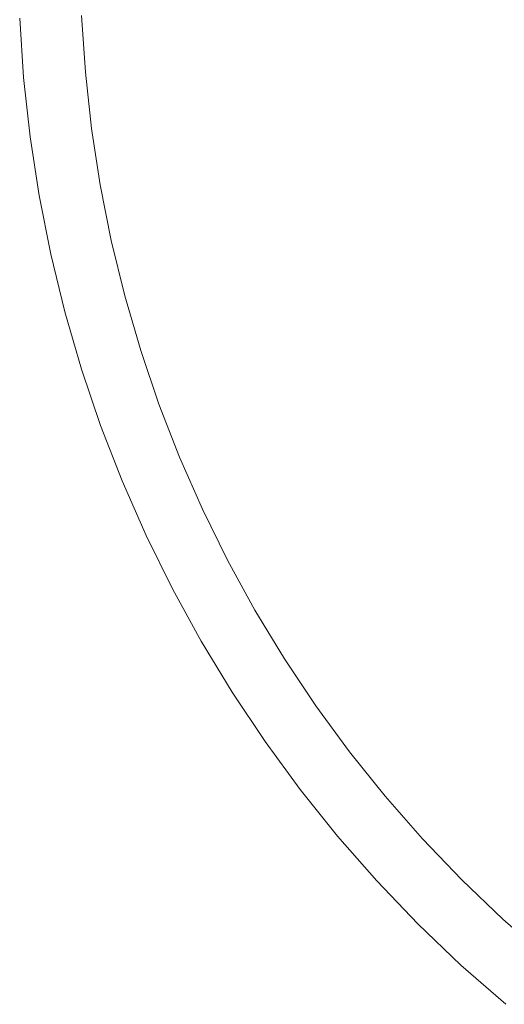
# Model space of a CAD drawing. Header units: millimetres. Extents: x -566 to 589, y -589 to 566.
# Tile 63 of 88: x -566 to -543, y 449 to 497. Entities that reach past the tile are written whole.
import ezdxf

# ---------------------------------------------------------------- set-up
doc = ezdxf.new("R2010")
doc.units = ezdxf.units.MM
doc.header["$LTSCALE"] = 50
doc.layers.add('ENERGY LIGHT RTP', color=7, linetype='Continuous', lineweight=5)

msp = doc.modelspace()

# ---------------------------------------------------------------- linework, layer by layer
at = {"layer": 'ENERGY LIGHT RTP', "color": 7, "linetype": 'Continuous', "lineweight": 5, "transparency": 33554687, "invisible_edges": 10}
for points in [[(-566.286, 497.121, -1000), (-566.098, 494.248, -1000), (-542.189, 496.339, 3800), (-542.309, 498.168, 3800)], [(-539.327, 498.298, 3796.985), (-539.216, 496.6, 3796.985), (-563.109, 494.509, -1000.015), (-563.289, 497.252, -1000.015)], [(-566.098, 494.248, -1000), (-566.286, 497.121, -1000), (-563.289, 497.252, -1000.015), (-563.109, 494.509, -1000.015)], [(-539.216, 496.6, 3796.985), (-539.03, 494.908, 3796.985), (-562.81, 491.777, -1000.015), (-563.109, 494.509, -1000.015)], [(-566.098, 494.248, -1000), (-565.784, 491.385, -1000), (-541.99, 494.518, 3800), (-542.189, 496.339, 3800)], [(-539.03, 494.908, 3796.985), (-538.771, 493.225, 3796.985), (-562.392, 489.06, -1000.015), (-562.81, 491.777, -1000.015)], [(-565.784, 491.385, -1000), (-566.098, 494.248, -1000), (-563.109, 494.509, -1000.015), (-562.81, 491.777, -1000.015)], [(-565.784, 491.385, -1000), (-565.346, 488.539, -1000), (-541.711, 492.707, 3800), (-541.99, 494.518, 3800)], [(-538.771, 493.225, 3796.985), (-538.439, 491.556, 3796.985), (-561.856, 486.364, -1000.015), (-562.392, 489.06, -1000.015)], [(-565.346, 488.539, -1000), (-564.785, 485.715, -1000), (-541.353, 490.91, 3800), (-541.711, 492.707, 3800)], [(-565.346, 488.539, -1000), (-565.784, 491.385, -1000), (-562.81, 491.777, -1000.015), (-562.392, 489.06, -1000.015)], [(-538.439, 491.556, 3796.985), (-538.035, 489.902, 3796.985), (-561.202, 483.694, -1000.015), (-561.856, 486.364, -1000.015)], [(-564.785, 485.715, -1000), (-564.1, 482.918, -1000), (-540.918, 489.13, 3800), (-541.353, 490.91, 3800)], [(-538.035, 489.902, 3796.985), (-537.558, 488.268, 3796.985), (-560.433, 481.056, -1000.015), (-561.202, 483.694, -1000.015)], [(-564.785, 485.715, -1000), (-565.346, 488.539, -1000), (-562.392, 489.06, -1000.015), (-561.856, 486.364, -1000.015)], [(-564.1, 482.918, -1000), (-563.294, 480.153, -1000), (-540.405, 487.37, 3800), (-540.918, 489.13, 3800)], [(-537.558, 488.268, 3796.985), (-537.011, 486.656, 3796.985), (-559.55, 478.453, -1000.015), (-560.433, 481.056, -1000.015)], [(-563.294, 480.153, -1000), (-562.369, 477.427, -1000), (-539.816, 485.635, 3800), (-540.405, 487.37, 3800)], [(-537.011, 486.656, 3796.985), (-536.394, 485.07, 3796.985), (-558.554, 475.891, -1000.015), (-559.55, 478.453, -1000.015)], [(-564.1, 482.918, -1000), (-564.785, 485.715, -1000), (-561.856, 486.364, -1000.015), (-561.202, 483.694, -1000.015)], [(-562.369, 477.427, -1000), (-561.325, 474.743, -1000), (-539.152, 483.927, 3800), (-539.816, 485.635, 3800)], [(-536.394, 485.07, 3796.985), (-535.709, 483.512, 3796.985), (-557.446, 473.375, -1000.015), (-558.554, 475.891, -1000.015)], [(-563.294, 480.153, -1000), (-564.1, 482.918, -1000), (-561.202, 483.694, -1000.015), (-560.433, 481.056, -1000.015)], [(-561.325, 474.743, -1000), (-560.165, 472.107, -1000), (-538.414, 482.25, 3800), (-539.152, 483.927, 3800)], [(-535.709, 483.512, 3796.985), (-534.956, 481.985, 3796.985), (-556.231, 470.91, -1000.015), (-557.446, 473.375, -1000.015)], [(-560.165, 472.107, -1000), (-558.892, 469.525, -1000), (-537.604, 480.607, 3800), (-538.414, 482.25, 3800)], [(-534.956, 481.985, 3796.985), (-534.137, 480.492, 3796.985), (-554.909, 468.5, -1000.015), (-556.231, 470.91, -1000.015)], [(-562.369, 477.427, -1000), (-563.294, 480.153, -1000), (-560.433, 481.056, -1000.015), (-559.55, 478.453, -1000.015)], [(-558.892, 469.525, -1000), (-557.507, 467, -1000), (-536.722, 479, 3800), (-537.604, 480.607, 3800)], [(-534.137, 480.492, 3796.985), (-533.254, 479.037, 3796.985), (-553.483, 466.15, -1000.015), (-554.909, 468.5, -1000.015)], [(-557.507, 467, -1000), (-556.013, 464.538, -1000), (-535.772, 477.433, 3800), (-536.722, 479, 3800)], [(-533.254, 479.037, 3796.985), (-532.308, 477.622, 3796.985), (-551.956, 463.865, -1000.015), (-553.483, 466.15, -1000.015)], [(-561.325, 474.743, -1000), (-562.369, 477.427, -1000), (-559.55, 478.453, -1000.015), (-558.554, 475.891, -1000.015)], [(-532.308, 477.622, 3796.985), (-531.302, 476.249, 3796.985), (-550.33, 461.648, -1000.015), (-551.956, 463.865, -1000.015)], [(-556.013, 464.538, -1000), (-554.413, 462.144, -1000), (-534.753, 475.91, 3800), (-535.772, 477.433, 3800)], [(-531.302, 476.249, 3796.985), (-530.236, 474.922, 3796.985), (-548.61, 459.504, -1000.015), (-550.33, 461.648, -1000.015)], [(-560.165, 472.107, -1000), (-561.325, 474.743, -1000), (-558.554, 475.891, -1000.015), (-557.446, 473.375, -1000.015)], [(-554.413, 462.144, -1000), (-552.71, 459.822, -1000), (-533.67, 474.432, 3800), (-534.753, 475.91, 3800)], [(-530.236, 474.922, 3796.985), (-529.114, 473.642, 3796.985), (-546.798, 457.438, -1000.015), (-548.61, 459.504, -1000.015)], [(-552.71, 459.822, -1000), (-550.908, 457.576, -1000), (-532.523, 473.003, 3800), (-533.67, 474.432, 3800)], [(-558.892, 469.525, -1000), (-560.165, 472.107, -1000), (-557.446, 473.375, -1000.015), (-556.231, 470.91, -1000.015)], [(-529.114, 473.642, 3796.985), (-527.937, 472.412, 3796.985), (-544.897, 455.452, -1000.015), (-546.798, 457.438, -1000.015)], [(-550.908, 457.576, -1000), (-549.009, 455.411, -1000), (-531.315, 471.625, 3800), (-532.523, 473.003, 3800)], [(-527.937, 472.412, 3796.985), (-526.707, 471.235, 3796.985), (-542.911, 453.552, -1000.015), (-544.897, 455.452, -1000.015)], [(-549.009, 455.411, -1000), (-547.018, 453.331, -1000), (-530.048, 470.302, 3800), (-531.315, 471.625, 3800)], [(-557.507, 467, -1000), (-558.892, 469.525, -1000), (-556.231, 470.91, -1000.015), (-554.909, 468.5, -1000.015)], [(-526.707, 471.235, 3796.985), (-525.427, 470.113, 3796.985), (-540.845, 451.739, -1000.015), (-542.911, 453.552, -1000.015)], [(-547.018, 453.331, -1000), (-544.938, 451.34, -1000), (-528.724, 469.034, 3800), (-530.048, 470.302, 3800)], [(-544.938, 451.34, -1000), (-542.773, 449.441, -1000), (-527.346, 467.826, 3800), (-528.724, 469.034, 3800)], [(-556.013, 464.538, -1000), (-557.507, 467, -1000), (-554.909, 468.5, -1000.015), (-553.483, 466.15, -1000.015)], [(-554.413, 462.144, -1000), (-556.013, 464.538, -1000), (-553.483, 466.15, -1000.015), (-551.956, 463.865, -1000.015)], [(-552.71, 459.822, -1000), (-554.413, 462.144, -1000), (-551.956, 463.865, -1000.015), (-550.33, 461.648, -1000.015)], [(-550.908, 457.576, -1000), (-552.71, 459.822, -1000), (-550.33, 461.648, -1000.015), (-548.61, 459.504, -1000.015)], [(-549.009, 455.411, -1000), (-550.908, 457.576, -1000), (-548.61, 459.504, -1000.015), (-546.798, 457.438, -1000.015)], [(-547.018, 453.331, -1000), (-549.009, 455.411, -1000), (-546.798, 457.438, -1000.015), (-544.897, 455.452, -1000.015)], [(-544.938, 451.34, -1000), (-547.018, 453.331, -1000), (-544.897, 455.452, -1000.015), (-542.911, 453.552, -1000.015)], [(-542.773, 449.441, -1000), (-544.938, 451.34, -1000), (-542.911, 453.552, -1000.015), (-540.845, 451.739, -1000.015)]]:
    msp.add_3dface(points, dxfattribs=at)

doc.saveas('drawing.dxf')
